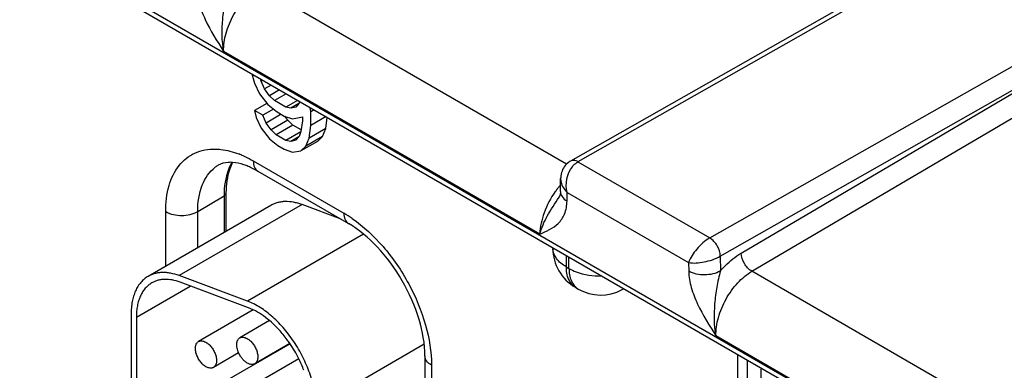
# Model space of a CAD drawing. Header units: inches. Extents: x 0 to 34, y 0 to 22.
# Tile 82 of 97: x 29.643 to 30.3, y 16.828 to 17.062. Entities that reach past the tile are written whole.
import ezdxf

# ---------------------------------------------------------------- set-up
doc = ezdxf.new("R2010")
doc.units = ezdxf.units.IN
doc.header["$LTSCALE"] = 1.87
doc.header["$MEASUREMENT"] = 0
doc.layers.get('0').update_dxf_attribs({"linetype": 'CONTINUOUS'})

msp = doc.modelspace()

# ---------------------------------------------------------------- linework, layer by layer
at = {"color": 7, "linetype": 'CONTINUOUS'}
for p, q in [((31.02971, 16.31756), (26.44402, 18.96528)), ((31.03168, 16.3132), (26.44599, 18.96093)), ((30.00804, 16.96524), (29.80304, 17.08361)), ((30.21413, 17.08274), (30.01072, 16.96731)), ((30.21912, 17.08224), (30.01574, 16.96682)), ((29.99026, 16.91861), (29.77907, 17.04054)), ((29.79794, 17.02555), (29.79972, 17.01927)), ((30.10378, 16.91599), (30.30723, 17.03137)), ((29.79972, 17.01927), (29.80303, 17.01215)), ((29.80414, 17.02063), (29.80376, 17.02219)), ((29.8053, 17.0213), (29.80414, 17.02063)), ((29.80635, 17.01545), (29.80414, 17.02063)), ((30.11076, 16.90383), (30.31424, 17.01923)), ((29.8109, 17.01807), (29.80635, 17.01545)), ((29.80966, 17.01093), (29.80635, 17.01545)), ((29.81647, 17.01485), (29.80966, 17.01093)), ((30.12472, 16.90583), (30.31424, 17.0172)), ((29.80797, 17.0058), (29.79972, 17.00103)), ((29.80303, 17.01215), (29.80856, 17.00505)), ((29.81298, 17.00771), (29.80966, 17.01093)), ((29.82091, 17.01229), (29.81298, 17.00771)), ((29.82071, 17.00324), (29.81298, 17.00771)), ((29.82852, 17.00775), (29.82071, 17.00324)), ((29.82955, 17.00596), (29.82734, 17.00332)), ((29.82993, 17.00708), (29.82955, 17.00596)), ((29.80524, 16.99784), (29.79972, 17.00103)), ((29.79972, 17.00103), (29.80082, 16.99649)), ((29.81236, 17.00195), (29.80524, 16.99784)), ((29.80856, 17.00505), (29.81408, 17.00056)), ((29.81408, 17.00056), (29.81961, 16.99737)), ((29.82403, 17.00263), (29.82071, 17.00324)), ((29.82933, 17.0057), (29.82403, 17.00263)), ((29.82734, 17.00332), (29.82403, 17.00263)), ((29.83728, 17.00019), (29.83696, 17.00302)), ((29.83958, 17.00151), (29.83728, 17.00019)), ((29.83728, 16.99107), (29.83728, 17.00019)), ((30.13185, 16.89376), (30.32137, 17.00513)), ((29.80082, 16.99649), (29.80414, 16.98936)), ((29.80745, 16.99266), (29.80524, 16.99784)), ((29.81761, 16.99852), (29.80745, 16.99266)), ((29.81077, 16.98814), (29.80745, 16.99266)), ((29.8219, 16.99457), (29.81077, 16.98814)), ((29.81961, 16.99737), (29.82513, 16.99548)), ((29.8219, 16.99457), (29.81993, 16.99725)), ((29.82522, 16.99135), (29.8219, 16.99457)), ((29.82513, 16.99548), (29.83176, 16.99686)), ((29.83176, 16.99426), (29.83066, 16.98708)), ((29.83176, 16.99686), (29.83176, 16.99426)), ((29.84747, 16.99695), (29.83728, 16.99107)), ((29.84732, 16.98902), (29.84829, 16.99648)), ((29.80414, 16.98936), (29.80966, 16.98226)), ((29.81408, 16.98492), (29.81077, 16.98814)), ((29.82522, 16.99135), (29.81408, 16.98492)), ((29.83055, 16.98678), (29.82071, 16.98109)), ((29.83082, 16.98812), (29.82522, 16.99135)), ((29.83066, 16.98708), (29.82955, 16.98381)), ((29.83618, 16.98259), (29.83728, 16.99107)), ((29.84732, 16.98902), (29.83618, 16.98259)), ((29.84511, 16.98378), (29.84732, 16.98902)), ((29.80966, 16.98226), (29.81519, 16.97777)), ((29.82071, 16.98109), (29.81408, 16.98492)), ((29.82403, 16.98048), (29.82071, 16.98109)), ((29.82933, 16.98355), (29.82403, 16.98048)), ((29.82734, 16.98118), (29.82403, 16.98048)), ((29.82955, 16.98381), (29.82734, 16.98118)), ((29.84179, 16.98048), (29.83066, 16.97405)), ((29.84511, 16.98378), (29.83397, 16.97735)), ((29.83397, 16.97735), (29.83618, 16.98259)), ((29.84179, 16.98048), (29.84511, 16.98378)), ((29.81519, 16.97777), (29.81961, 16.97522)), ((29.81961, 16.97522), (29.82513, 16.97333)), ((29.82513, 16.97333), (29.83066, 16.97405)), ((29.83066, 16.97405), (29.83397, 16.97735)), ((29.79892, 16.96737), (29.85938, 16.93247)), ((30.01574, 16.96682), (30.10378, 16.91599)), ((29.80203, 16.96051), (29.79703, 16.96309)), ((29.80203, 16.96051), (29.86249, 16.9256)), ((30.00404, 16.94702), (30.00417, 16.95558)), ((29.7618, 16.9337), (29.77938, 16.94421)), ((29.77938, 16.94421), (29.77938, 16.91965)), ((29.78065, 16.94602), (29.78065, 16.92038)), ((30.00313, 16.94319), (30.00314, 16.9432)), ((30.00843, 16.94067), (30.00852, 16.94639)), ((30.00852, 16.94639), (30.08961, 16.89957)), ((29.81069, 16.93772), (29.72866, 16.89036)), ((29.7404, 16.89714), (29.7404, 16.93359)), ((29.83144, 16.93822), (29.74941, 16.89086)), ((29.7618, 16.90949), (29.7618, 16.9337)), ((29.85753, 16.92846), (29.83144, 16.93822)), ((29.87255, 16.91857), (29.79502, 16.87381)), ((29.99899, 16.90947), (29.99899, 16.90906)), ((30.00777, 16.9044), (30.00777, 16.89681)), ((30.00974, 16.89567), (30.00974, 16.90326)), ((30.11076, 16.90383), (30.11091, 16.89396)), ((30.00777, 16.89681), (30.00974, 16.89567)), ((30.08961, 16.89957), (30.0897, 16.89375)), ((29.79502, 16.87381), (29.74941, 16.89086)), ((30.33684, 16.7754), (30.13185, 16.89376)), ((29.72081, 16.86315), (29.75682, 16.88394)), ((29.79563, 16.86943), (29.75003, 16.88648)), ((30.01399, 16.88308), (30.01595, 16.88194)), ((30.04516, 16.8815), (30.04634, 16.88213)), ((29.79888, 16.86802), (29.7623, 16.8469)), ((29.79888, 16.86804), (29.79563, 16.86943)), ((29.71728, 16.86519), (29.71728, 16.69352)), ((29.72081, 16.86315), (29.72081, 16.69148)), ((29.80976, 16.86083), (29.78988, 16.84935)), ((30.31906, 16.72876), (30.10787, 16.8507)), ((29.82342, 16.84545), (29.7623, 16.81016)), ((29.82334, 16.84557), (29.79988, 16.83203)), ((29.82343, 16.84546), (29.82334, 16.84558)), ((29.91305, 16.84502), (29.84067, 16.80323)), ((29.78912, 16.83929), (29.7723, 16.82958)), ((29.8293, 16.83537), (29.78988, 16.81261)), ((29.91351, 16.83723), (29.91351, 16.618)), ((30.12234, 16.83825), (30.12234, 16.80043)), ((29.80283, 16.83374), (29.80283, 16.83356)), ((29.9179, 16.8311), (29.9179, 16.61188)), ((30.12897, 16.7966), (30.12897, 16.83442)), ((30.13803, 16.82919), (30.1378, 16.82797)), ((30.1378, 16.82797), (30.1378, 16.81625))]:
    msp.add_line(p, q, dxfattribs=at)
for points in [[(30.01072, 16.96731), (30.01019, 16.96699), (30.00937, 16.96642), (30.00858, 16.96577), (30.00786, 16.96507), (30.00718, 16.96429), (30.00656, 16.96346), (30.00601, 16.96258), (30.00552, 16.96163), (30.0051, 16.96064), (30.00476, 16.95961), (30.00449, 16.95853), (30.0043, 16.95741), (30.00419, 16.95626), (30.00417, 16.95559)], [(30.00404, 16.94702), (30.00402, 16.94647), (30.00397, 16.94589), (30.0039, 16.94537), (30.00381, 16.94492), (30.00371, 16.94451), (30.0036, 16.94416), (30.00349, 16.94387), (30.00337, 16.94361), (30.00325, 16.94339), (30.00313, 16.94319)]]:
    msp.add_lwpolyline(points, dxfattribs=at)
for centre, radius, start, end in [((29.76741, 16.91514), 0.06094, 67.45094, 69.0888), ((29.76668, 16.91336), 0.06286, 66.91931, 67.4564), ((29.78721, 16.94503), 0.02274, 121.23349, 127.14309), ((29.77691, 16.9186), 0.04882, 65.66924, 67.61495), ((30.04994, 16.91193), 0.06049, 142.77997, 144.67107), ((30.04938, 16.91235), 0.05979, 142.56421, 142.77698), ((30.04873, 16.91286), 0.05897, 140.85539, 142.56786), ((30.04759, 16.91379), 0.0575, 139.1448, 140.85503), ((29.81751, 16.8601), 0.08361, 55.47027, 59.94569), ((30.02899, 16.90906), 0.03, 179.99684, 239.99782), ((30.00896, 16.90906), 0.00998, 179.99762, 181.52811), ((30.03095, 16.90792), 0.03, 239.99871, 298.27008), ((30.04039, 16.89037), 0.01007, 298.28614, 305.54609), ((29.75199, 16.79694), 0.08635, 26.43035, 34.18199), ((29.75521, 16.79847), 0.08279, 20.66829, 26.47352)]:
    msp.add_arc(centre, radius, start, end, dxfattribs=at)
for points, knots in [([(29.76089, 17.08359), (29.76095, 17.07997), (29.76237, 17.07239), (29.76818, 17.05771), (29.7747, 17.04742), (29.77907, 17.04054)], [0, 0, 0, 0, 0.230469, 0.482761, 1, 1, 1, 1]), ([(29.7821, 17.08381), (29.78102, 17.08029), (29.77959, 17.073), (29.77757, 17.05863), (29.7776, 17.04755), (29.77907, 17.04055)], [0, 0, 0, 0, 0.253016, 0.508341, 1, 1, 1, 1]), ([(29.77907, 17.04054), (29.77899, 17.04461), (29.78033, 17.05318), (29.78541, 17.06526), (29.79299, 17.07593), (29.79956, 17.08156), (29.80304, 17.08361)], [0, 0, 0, 0, 0.238326, 0.500865, 0.76294, 1, 1, 1, 1]), ([(29.7404, 16.93359), (29.7404, 16.93943), (29.74158, 16.95034), (29.74814, 16.96459), (29.75951, 16.97383), (29.76886, 16.97543), (29.77347, 16.97534)], [0, 0, 0, 0, 0.293213, 0.543425, 0.768378, 1, 1, 1, 1]), ([(29.77347, 16.97534), (29.77473, 16.97532), (29.78008, 16.97494), (29.78533, 16.97353), (29.78916, 16.97206)], [0, 0, 0, 0, 0.235715, 1, 1, 1, 1]), ([(29.78503, 16.96641), (29.78404, 16.96648), (29.78074, 16.96654), (29.77739, 16.96567), (29.77541, 16.96447)], [0, 0, 0, 0, 0.300738, 1, 1, 1, 1]), ([(29.78462, 16.96643), (29.78374, 16.96494), (29.78042, 16.95799), (29.77938, 16.95014), (29.77938, 16.94421)], [0, 0, 0, 0, 0.226639, 1, 1, 1, 1]), ([(29.78504, 16.9664), (29.78431, 16.96504), (29.78151, 16.9586), (29.78065, 16.95146), (29.78065, 16.94602)], [0, 0, 0, 0, 0.221289, 1, 1, 1, 1]), ([(29.7955, 16.96374), (29.79456, 16.96413), (29.79118, 16.9654), (29.78761, 16.96622), (29.78503, 16.96641)], [0, 0, 0, 0, 0.282391, 1, 1, 1, 1]), ([(29.79132, 16.97119), (29.79196, 16.97092), (29.79455, 16.96977), (29.79707, 16.96845), (29.79892, 16.96737)], [0, 0, 0, 0, 0.243649, 1, 1, 1, 1]), ([(29.79892, 16.96737), (29.79892, 16.96594), (29.79927, 16.96328), (29.80102, 16.96109), (29.80203, 16.96051)], [0, 0, 0, 0, 0.550787, 1, 1, 1, 1]), ([(30.01574, 16.96682), (30.01491, 16.9673), (30.01326, 16.96798), (30.01141, 16.9677), (30.01073, 16.96731)], [0, 0, 0, 0, 0.548404, 1, 1, 1, 1]), ([(30.012, 16.96354), (30.01227, 16.96388), (30.01336, 16.96514), (30.01467, 16.96622), (30.01574, 16.96682)], [0, 0, 0, 0, 0.262078, 1, 1, 1, 1]), ([(29.7618, 16.9337), (29.7618, 16.93964), (29.76317, 16.95066), (29.76957, 16.96019), (29.77348, 16.96315)], [0, 0, 0, 0, 0.548022, 1, 1, 1, 1]), ([(30.00417, 16.95558), (30.00415, 16.95479), (30.00456, 16.95133), (30.00663, 16.94826), (30.00852, 16.94639)], [0, 0, 0, 0, 0.231238, 1, 1, 1, 1]), ([(30.00059, 16.94691), (29.9975, 16.94256), (29.99267, 16.93351), (29.99035, 16.92341), (29.99026, 16.91861)], [0, 0, 0, 0, 0.526247, 1, 1, 1, 1]), ([(30.00404, 16.94702), (30.00402, 16.94582), (30.00502, 16.94313), (30.00717, 16.94142), (30.00843, 16.94067)], [0, 0, 0, 0, 0.450469, 1, 1, 1, 1]), ([(29.78065, 16.94602), (29.78065, 16.94585), (29.78052, 16.94509), (29.77989, 16.94451), (29.77938, 16.94421)], [0, 0, 0, 0, 0.221851, 1, 1, 1, 1]), ([(29.83144, 16.93822), (29.83048, 16.93857), (29.82859, 16.9392), (29.82487, 16.94008), (29.82119, 16.94042), (29.81767, 16.94014), (29.8152, 16.93964), (29.81286, 16.93885), (29.81139, 16.93813), (29.81069, 16.93772)], [0, 0, 0, 0, 0.142384, 0.278802, 0.534366, 0.655079, 0.772166, 0.886734, 1, 1, 1, 1]), ([(29.99026, 16.91861), (29.99139, 16.92278), (29.9952, 16.93136), (30.00042, 16.93903), (30.00313, 16.94319)], [0, 0, 0, 0, 0.465661, 1, 1, 1, 1]), ([(29.99026, 16.91861), (29.99459, 16.92043), (30.00153, 16.92343), (30.00744, 16.93212), (30.00838, 16.9377), (30.00843, 16.94067)], [0, 0, 0, 0, 0.461393, 0.70815, 1, 1, 1, 1]), ([(29.7404, 16.93359), (29.74359, 16.93175), (29.75112, 16.93032), (29.75866, 16.93182), (29.7618, 16.9337)], [0, 0, 0, 0, 0.501152, 1, 1, 1, 1]), ([(29.85938, 16.93247), (29.85938, 16.93103), (29.85973, 16.92837), (29.86148, 16.92618), (29.86249, 16.9256)], [0, 0, 0, 0, 0.550787, 1, 1, 1, 1]), ([(29.8649, 16.92898), (29.87256, 16.92371), (29.88688, 16.91032), (29.90352, 16.88596), (29.91474, 16.85902), (29.9179, 16.84008), (29.9179, 16.8311)], [0, 0, 0, 0, 0.242847, 0.505649, 0.765413, 1, 1, 1, 1]), ([(29.91351, 16.83723), (29.91351, 16.84543), (29.91027, 16.86303), (29.89926, 16.88791), (29.88321, 16.90989), (29.86959, 16.9215), (29.86249, 16.9256)], [0, 0, 0, 0, 0.232872, 0.49999, 0.767113, 1, 1, 1, 1]), ([(30.10378, 16.91598), (30.10046, 16.91409), (30.09499, 16.90904), (30.09077, 16.90287), (30.08961, 16.89957)], [0, 0, 0, 0, 0.522556, 1, 1, 1, 1]), ([(30.11076, 16.90383), (30.11074, 16.90624), (30.10913, 16.91098), (30.10586, 16.9148), (30.10378, 16.91599)], [0, 0, 0, 0, 0.501968, 1, 1, 1, 1]), ([(30.00777, 16.89681), (30.00533, 16.89822), (30.00115, 16.90142), (29.99905, 16.90649), (29.99899, 16.90879)], [0, 0, 0, 0, 0.550246, 1, 1, 1, 1]), ([(30.08961, 16.89957), (30.09302, 16.89901), (30.10042, 16.89969), (30.10746, 16.90192), (30.11076, 16.90383)], [0, 0, 0, 0, 0.47579, 1, 1, 1, 1]), ([(30.11091, 16.89396), (30.11196, 16.89518), (30.11608, 16.89966), (30.12086, 16.90356), (30.12472, 16.90583)], [0, 0, 0, 0, 0.264871, 1, 1, 1, 1]), ([(30.13185, 16.89376), (30.12977, 16.89496), (30.12647, 16.89872), (30.12477, 16.90343), (30.12472, 16.90583)], [0, 0, 0, 0, 0.499442, 1, 1, 1, 1]), ([(30.00777, 16.89681), (30.00777, 16.89394), (30.00847, 16.88862), (30.01196, 16.88425), (30.01399, 16.88308)], [0, 0, 0, 0, 0.550749, 1, 1, 1, 1]), ([(30.00974, 16.89567), (30.01124, 16.89481), (30.01811, 16.89164), (30.02583, 16.89053), (30.03165, 16.8906)], [0, 0, 0, 0, 0.229051, 1, 1, 1, 1]), ([(30.00974, 16.89567), (30.00974, 16.89281), (30.01044, 16.88748), (30.01393, 16.88311), (30.01595, 16.88194)], [0, 0, 0, 0, 0.550748, 1, 1, 1, 1]), ([(29.72866, 16.89036), (29.72776, 16.88984), (29.72603, 16.88863), (29.72374, 16.88638), (29.72177, 16.8837), (29.72014, 16.88064), (29.71886, 16.87721), (29.71794, 16.87346), (29.71739, 16.86941), (29.71728, 16.86662), (29.71728, 16.86519)], [0, 0, 0, 0, 0.108017, 0.218075, 0.332007, 0.451342, 0.577251, 0.710543, 0.851537, 1, 1, 1, 1]), ([(29.74941, 16.89086), (29.74755, 16.89155), (29.74472, 16.89237), (29.74093, 16.89289), (29.73824, 16.89298), (29.73565, 16.89278), (29.73317, 16.89228), (29.73083, 16.89149), (29.72937, 16.89077), (29.72866, 16.89036)], [0, 0, 0, 0, 0.278448, 0.40911, 0.534422, 0.655132, 0.772201, 0.886744, 1, 1, 1, 1]), ([(29.75003, 16.88648), (29.74833, 16.88712), (29.74498, 16.88809), (29.74071, 16.88848), (29.73751, 16.88823), (29.73526, 16.88778), (29.73313, 16.88706), (29.7318, 16.8864), (29.73116, 16.88603)], [0, 0, 0, 0, 0.278612, 0.534243, 0.654988, 0.772106, 0.886705, 1, 1, 1, 1]), ([(30.11091, 16.89396), (30.10776, 16.89214), (30.10033, 16.89066), (30.09286, 16.89198), (30.0897, 16.89375)], [0, 0, 0, 0, 0.501142, 1, 1, 1, 1]), ([(30.0897, 16.89375), (30.08975, 16.89012), (30.09117, 16.88255), (30.09698, 16.86786), (30.10351, 16.85757), (30.10787, 16.8507)], [0, 0, 0, 0, 0.230469, 0.482761, 1, 1, 1, 1]), ([(30.11091, 16.89396), (30.10982, 16.89045), (30.1084, 16.88316), (30.10637, 16.86878), (30.10641, 16.8577), (30.10787, 16.8507)], [0, 0, 0, 0, 0.253016, 0.508341, 1, 1, 1, 1]), ([(30.10787, 16.8507), (30.10779, 16.85476), (30.10914, 16.86333), (30.11421, 16.87542), (30.1218, 16.88608), (30.12836, 16.89171), (30.13185, 16.89376)], [0, 0, 0, 0, 0.238326, 0.500865, 0.76294, 1, 1, 1, 1]), ([(29.73116, 16.88603), (29.73035, 16.88556), (29.72877, 16.88446), (29.72669, 16.88241), (29.7249, 16.87998), (29.72341, 16.87719), (29.72225, 16.87408), (29.72142, 16.87066), (29.72092, 16.86699), (29.72081, 16.86445), (29.72081, 16.86315)], [0, 0, 0, 0, 0.108013, 0.218062, 0.332006, 0.451356, 0.577259, 0.710503, 0.851479, 1, 1, 1, 1]), ([(29.84067, 16.80323), (29.84067, 16.80491), (29.8405, 16.80834), (29.8398, 16.81357), (29.83865, 16.81893), (29.83707, 16.82438), (29.83507, 16.82984), (29.83268, 16.83525), (29.82992, 16.84055), (29.82683, 16.84568), (29.82345, 16.85056), (29.81981, 16.85516), (29.81596, 16.8594), (29.81194, 16.86325), (29.8078, 16.86666), (29.80358, 16.86959), (29.79935, 16.87199), (29.79646, 16.87327), (29.79502, 16.87381)], [0, 0, 0, 0, 0.056893, 0.116652, 0.178876, 0.243178, 0.309139, 0.376265, 0.444032, 0.511906, 0.57935, 0.645841, 0.710872, 0.773976, 0.834732, 0.892823, 0.947989, 1, 1, 1, 1]), ([(29.80976, 16.86084), (29.80804, 16.8623), (29.80456, 16.86494), (29.80077, 16.86713), (29.79888, 16.86804)], [0, 0, 0, 0, 0.51772, 1, 1, 1, 1]), ([(29.81602, 16.85483), (29.81552, 16.85537), (29.81352, 16.85747), (29.81141, 16.85945), (29.80976, 16.86084)], [0, 0, 0, 0, 0.255298, 1, 1, 1, 1]), ([(29.82334, 16.84558), (29.82278, 16.8464), (29.82051, 16.84961), (29.81801, 16.85267), (29.81602, 16.85483)], [0, 0, 0, 0, 0.253561, 1, 1, 1, 1]), ([(29.78912, 16.83929), (29.78888, 16.83981), (29.78847, 16.84086), (29.78803, 16.84244), (29.78781, 16.84397), (29.78779, 16.8454), (29.78799, 16.8467), (29.78841, 16.84782), (29.78903, 16.84873), (29.78959, 16.84918), (29.78988, 16.84935)], [0, 0, 0, 0, 0.15689, 0.307619, 0.449551, 0.580712, 0.700116, 0.808082, 0.906721, 1, 1, 1, 1]), ([(29.78988, 16.84935), (29.79004, 16.84944), (29.79039, 16.84961), (29.79116, 16.84982), (29.79223, 16.84985), (29.79357, 16.84952), (29.79444, 16.84911), (29.79488, 16.84886)], [0, 0, 0, 0, 0.108161, 0.21833, 0.451295, 0.710674, 1, 1, 1, 1]), ([(29.79488, 16.84886), (29.79524, 16.84865), (29.79595, 16.84817), (29.79733, 16.84701), (29.7989, 16.84523), (29.80041, 16.84277), (29.80147, 16.84014), (29.802, 16.83755), (29.80195, 16.83551), (29.80158, 16.83411), (29.80116, 16.83324), (29.80059, 16.83253), (29.80013, 16.83217), (29.79988, 16.83203)], [0, 0, 0, 0, 0.062368, 0.128847, 0.270429, 0.417551, 0.56187, 0.695511, 0.81275, 0.864706, 0.912526, 0.957149, 1, 1, 1, 1]), ([(29.7673, 16.83008), (29.76694, 16.83028), (29.76623, 16.83076), (29.76485, 16.83192), (29.76329, 16.8337), (29.76177, 16.83617), (29.76071, 16.8388), (29.76018, 16.84138), (29.76023, 16.84342), (29.76061, 16.84482), (29.76103, 16.84569), (29.76159, 16.8464), (29.76206, 16.84676), (29.7623, 16.8469)], [0, 0, 0, 0, 0.062368, 0.128847, 0.270429, 0.417551, 0.56187, 0.695511, 0.81275, 0.864706, 0.912526, 0.957149, 1, 1, 1, 1]), ([(29.7623, 16.8469), (29.76247, 16.847), (29.76281, 16.84716), (29.76358, 16.84737), (29.76465, 16.8474), (29.76599, 16.84708), (29.76686, 16.84666), (29.7673, 16.84641)], [0, 0, 0, 0, 0.108161, 0.21833, 0.451295, 0.710674, 1, 1, 1, 1]), ([(29.7673, 16.84641), (29.76766, 16.8462), (29.76838, 16.84572), (29.76975, 16.84456), (29.77132, 16.84278), (29.77283, 16.84032), (29.7739, 16.83769), (29.77442, 16.8351), (29.77438, 16.83306), (29.774, 16.83166), (29.77358, 16.83079), (29.77302, 16.83008), (29.77255, 16.82973), (29.7723, 16.82958)], [0, 0, 0, 0, 0.062368, 0.128847, 0.270429, 0.417551, 0.56187, 0.695511, 0.81275, 0.864706, 0.912526, 0.957149, 1, 1, 1, 1]), ([(29.79488, 16.83253), (29.79429, 16.83287), (29.79313, 16.83372), (29.79157, 16.8353), (29.7902, 16.83718), (29.78944, 16.83857), (29.78912, 16.83929)], [0, 0, 0, 0, 0.227622, 0.475904, 0.736446, 1, 1, 1, 1]), ([(29.9179, 16.8311), (29.91666, 16.83182), (29.91453, 16.83345), (29.91351, 16.83606), (29.91351, 16.83723)], [0, 0, 0, 0, 0.55078, 1, 1, 1, 1]), ([(29.7723, 16.82958), (29.77214, 16.82949), (29.77179, 16.82932), (29.77103, 16.82911), (29.76996, 16.82908), (29.76861, 16.82941), (29.76774, 16.82982), (29.7673, 16.83008)], [0, 0, 0, 0, 0.108161, 0.21833, 0.451295, 0.710674, 1, 1, 1, 1]), ([(29.79988, 16.83203), (29.79972, 16.83194), (29.79937, 16.83177), (29.7986, 16.83156), (29.79753, 16.83153), (29.79619, 16.83186), (29.79532, 16.83227), (29.79488, 16.83253)], [0, 0, 0, 0, 0.108161, 0.21833, 0.451295, 0.710674, 1, 1, 1, 1])]:
    msp.add_open_spline(points, degree=3, knots=knots, dxfattribs=at)
msp.add_open_spline([(30.00852, 16.94639), (30.00711, 16.95205), (30.0084, 16.95896), (30.012, 16.96354)], degree=3, dxfattribs=at)

doc.saveas('drawing.dxf')
